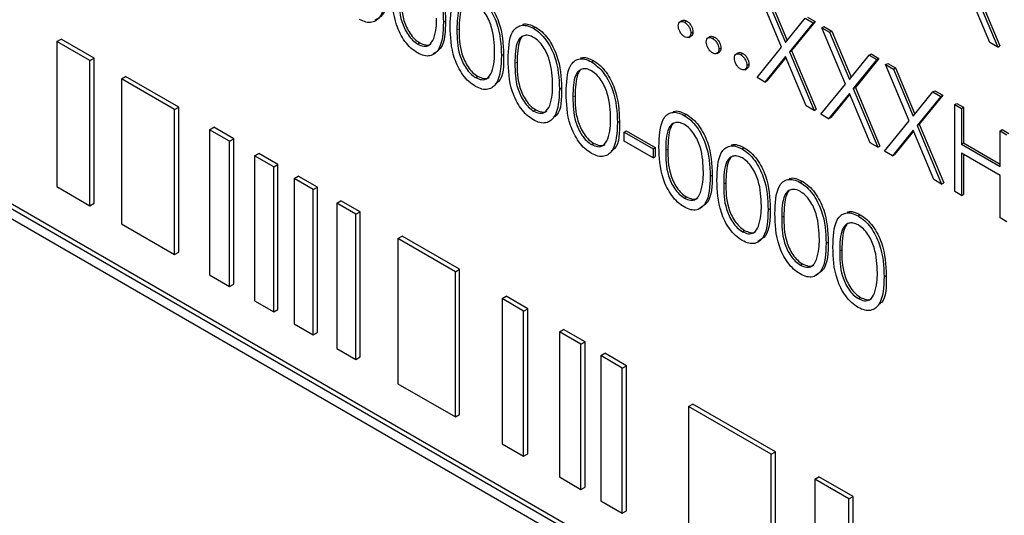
# Paper-space layout 'Blatt2' of a CAD drawing. Header units: millimetres. Extents: x 5 to 418, y 2 to 292.
# Tile 36 of 103: x 118.08 to 120.85, y 187.59 to 188.99. Entities that reach past the tile are written whole.
import ezdxf

# ---------------------------------------------------------------- set-up
doc = ezdxf.new("R2010")
doc.units = ezdxf.units.MM

psp = doc.layouts.new('Blatt2')

# ---------------------------------------------------------------- linework, layer by layer
at = {"color": 7, "linetype": 'Continuous', "lineweight": 25}
for p, q in [((120.7587, 189.0748), (120.828, 188.9099)), ((120.7646, 189.0782), (120.8338, 188.9133)), ((120.22, 188.9095), (120.1535, 189.0679)), ((120.1755, 189.0552), (120.231, 188.923)), ((120.1813, 189.0586), (120.2358, 188.9289)), ((120.806, 188.9226), (120.7477, 189.0613)), ((120.231, 188.923), (120.2865, 188.9911)), ((120.2865, 188.9911), (120.3085, 188.9784)), ((120.2924, 188.9945), (120.3144, 188.9818)), ((119.2682, 188.9801), (119.2741, 188.9835)), ((119.5214, 188.9628), (119.5273, 188.9662)), ((119.9409, 188.9851), (119.9336, 188.9808)), ((119.9468, 188.98), (119.9527, 188.9834)), ((120.3085, 188.9784), (120.242, 188.8968)), ((120.3144, 188.9818), (120.2479, 188.9002)), ((120.3085, 188.9784), (120.3144, 188.9818)), ((120.333, 188.9643), (120.3389, 188.9677)), ((120.333, 188.9643), (120.3549, 188.9516)), ((120.3995, 188.8058), (120.333, 188.9643)), ((120.3389, 188.9677), (120.3608, 188.955)), ((122.99, 185.6048), (117.1995, 188.9476)), ((123.0018, 185.6116), (117.2113, 188.9544)), ((119.9585, 188.9374), (119.9658, 188.9417)), ((119.9645, 188.9493), (119.9704, 188.9527)), ((120.0198, 188.9395), (120.0124, 188.9353)), ((120.0257, 188.9344), (120.0316, 188.9378)), ((120.3549, 188.9516), (120.3608, 188.955)), ((120.3549, 188.9516), (120.4105, 188.8193)), ((120.3608, 188.955), (120.4153, 188.8253)), ((117.1995, 188.9204), (122.99, 185.5776)), ((118.1804, 188.9257), (118.1921, 188.9325)), ((118.2734, 188.872), (118.1804, 188.9257)), ((118.1804, 188.9257), (118.1804, 188.5175)), ((118.2852, 188.8788), (118.1921, 188.9325)), ((119.1957, 188.9184), (119.2016, 188.9218)), ((120.0433, 188.9038), (120.0492, 188.9072)), ((120.1508, 188.8245), (120.22, 188.9095)), ((120.828, 188.9099), (120.806, 188.9226)), ((120.828, 188.9099), (120.8338, 188.9133)), ((118.2734, 188.872), (118.2852, 188.8788)), ((118.2852, 188.4706), (118.2852, 188.8788)), ((119.4314, 188.8859), (119.4373, 188.8893)), ((120.0373, 188.8919), (120.0447, 188.8962)), ((120.0987, 188.894), (120.0913, 188.8897)), ((120.1045, 188.8889), (120.1104, 188.8923)), ((120.231, 188.8833), (120.1727, 188.8118)), ((120.2321, 188.8808), (120.1786, 188.8152)), ((120.2893, 188.7446), (120.231, 188.8833)), ((120.242, 188.8968), (120.2479, 188.9002)), ((120.242, 188.8968), (120.3112, 188.7319)), ((120.2479, 188.9002), (120.3171, 188.7353)), ((120.4105, 188.8193), (120.466, 188.8875)), ((120.4939, 188.8782), (120.4274, 188.7966)), ((120.466, 188.8875), (120.4719, 188.8909)), ((120.466, 188.8875), (120.488, 188.8748)), ((120.4719, 188.8909), (120.4939, 188.8782)), ((120.488, 188.8748), (120.4939, 188.8782)), ((118.2734, 188.4638), (118.2734, 188.872)), ((119.6846, 188.8686), (119.6904, 188.872)), ((120.1162, 188.8464), (120.1236, 188.8506)), ((120.1222, 188.8583), (120.1281, 188.8617)), ((120.488, 188.8748), (120.4215, 188.7932)), ((120.5125, 188.8607), (120.5184, 188.8641)), ((120.5125, 188.8607), (120.5344, 188.848)), ((120.579, 188.7022), (120.5125, 188.8607)), ((120.5184, 188.8641), (120.5403, 188.8514)), ((120.5344, 188.848), (120.5403, 188.8514)), ((120.5403, 188.8514), (120.5948, 188.7216)), ((118.3622, 188.8208), (118.374, 188.8276)), ((118.5233, 188.7413), (118.374, 188.8276)), ((119.3588, 188.8242), (119.3647, 188.8276)), ((120.1727, 188.8118), (120.1508, 188.8245)), ((120.5344, 188.848), (120.59, 188.7157)), ((118.5116, 188.7345), (118.3622, 188.8208)), ((118.3622, 188.8208), (118.3622, 188.4125)), ((119.5946, 188.7917), (119.6005, 188.7951)), ((120.1727, 188.8118), (120.1786, 188.8152)), ((120.3303, 188.7209), (120.3995, 188.8058)), ((120.4215, 188.7932), (120.4274, 188.7966)), ((120.4274, 188.7966), (120.4966, 188.6317)), ((120.4105, 188.7797), (120.3522, 188.7082)), ((120.4115, 188.7772), (120.3581, 188.7116)), ((120.4687, 188.6409), (120.4105, 188.7797)), ((120.4215, 188.7932), (120.4907, 188.6283)), ((120.59, 188.7157), (120.6455, 188.7839)), ((120.6675, 188.7712), (120.601, 188.6895)), ((120.6734, 188.7746), (120.6069, 188.6929)), ((120.6455, 188.7839), (120.6514, 188.7873)), ((120.6455, 188.7839), (120.6675, 188.7712)), ((120.6514, 188.7873), (120.6734, 188.7746)), ((120.6675, 188.7712), (120.6734, 188.7746)), ((118.5116, 188.7345), (118.5233, 188.7413)), ((118.5233, 188.3331), (118.5233, 188.7413)), ((120.3112, 188.7319), (120.2893, 188.7446)), ((120.7069, 188.7484), (120.7128, 188.7518)), ((120.7069, 188.7484), (120.726, 188.7374)), ((120.7069, 188.5035), (120.7069, 188.7484)), ((120.7128, 188.7518), (120.7319, 188.7408)), ((120.726, 188.7374), (120.7319, 188.7408)), ((120.7319, 188.7408), (120.7319, 188.6403)), ((118.5116, 188.3263), (118.5116, 188.7345)), ((119.522, 188.73), (119.5279, 188.7334)), ((119.9456, 188.7179), (119.9515, 188.7213)), ((120.3112, 188.7319), (120.3171, 188.7353)), ((120.3522, 188.7082), (120.3303, 188.7209)), ((120.3522, 188.7082), (120.3581, 188.7116)), ((120.726, 188.7374), (120.726, 188.6369)), ((118.6102, 188.6776), (118.622, 188.6844)), ((118.6784, 188.6518), (118.622, 188.6844)), ((119.7578, 188.6975), (119.7637, 188.7009)), ((120.5098, 188.6173), (120.579, 188.7022)), ((120.601, 188.6895), (120.6069, 188.6929)), ((120.601, 188.6895), (120.6702, 188.5246)), ((120.6069, 188.6929), (120.6761, 188.528)), ((118.6666, 188.645), (118.6102, 188.6776)), ((118.6102, 188.6776), (118.6102, 188.2693)), ((119.7768, 188.6709), (119.7827, 188.6743)), ((119.7768, 188.6709), (119.8584, 188.6238)), ((119.7768, 188.6457), (119.7768, 188.6709)), ((119.7827, 188.6743), (119.8643, 188.6272)), ((120.59, 188.6761), (120.5317, 188.6046)), ((120.591, 188.6735), (120.5376, 188.608)), ((120.6482, 188.5373), (120.59, 188.6761)), ((120.8348, 188.6746), (120.8406, 188.678)), ((120.8348, 188.6746), (120.8538, 188.6636)), ((120.8348, 188.5741), (120.8348, 188.6746)), ((120.8406, 188.678), (120.8597, 188.667)), ((118.6666, 188.645), (118.6784, 188.6518)), ((118.6666, 188.2368), (118.6666, 188.645)), ((118.6784, 188.2436), (118.6784, 188.6518)), ((119.6852, 188.6358), (119.6911, 188.6392)), ((119.8584, 188.5986), (119.7768, 188.6457)), ((120.4907, 188.6283), (120.4687, 188.6409)), ((120.4907, 188.6283), (120.4966, 188.6317)), ((120.726, 188.6369), (120.7319, 188.6403)), ((120.726, 188.6369), (120.8348, 188.5741)), ((120.7319, 188.6403), (120.8348, 188.5809)), ((118.737, 188.6044), (118.7488, 188.6112)), ((118.7909, 188.5732), (118.737, 188.6044)), ((118.737, 188.6044), (118.737, 188.1961)), ((118.8027, 188.58), (118.7488, 188.6112)), ((119.8584, 188.6238), (119.8643, 188.6272)), ((119.8584, 188.6238), (119.8584, 188.5986)), ((119.8584, 188.5986), (119.8643, 188.602)), ((119.8643, 188.6272), (119.8643, 188.602)), ((120.1088, 188.6237), (120.1147, 188.6271)), ((120.5317, 188.6046), (120.5098, 188.6173)), ((120.5317, 188.6046), (120.5376, 188.608)), ((120.8348, 188.549), (120.726, 188.6118)), ((120.726, 188.6118), (120.726, 188.4925)), ((120.7319, 188.6084), (120.7319, 188.4959)), ((118.7909, 188.5732), (118.8027, 188.58)), ((118.7909, 188.165), (118.7909, 188.5732)), ((118.8027, 188.1718), (118.8027, 188.58)), ((118.848, 188.5403), (118.8598, 188.5471)), ((118.9138, 188.5159), (118.8598, 188.5471)), ((120.0189, 188.5467), (120.0248, 188.5501)), ((120.8348, 188.4297), (120.8348, 188.549)), ((118.1804, 188.5175), (118.2734, 188.4638)), ((118.902, 188.5091), (118.848, 188.5403)), ((118.848, 188.5403), (118.848, 188.132)), ((120.272, 188.5295), (120.2779, 188.5329)), ((120.6702, 188.5246), (120.6482, 188.5373)), ((120.6702, 188.5246), (120.6761, 188.528)), ((118.902, 188.5091), (118.9138, 188.5159)), ((118.902, 188.1009), (118.902, 188.5091)), ((118.9138, 188.1077), (118.9138, 188.5159)), ((120.726, 188.4925), (120.7069, 188.5035)), ((120.726, 188.4925), (120.7319, 188.4959)), ((118.2734, 188.4638), (118.2852, 188.4706)), ((118.9679, 188.4711), (118.9796, 188.4779)), ((119.0218, 188.44), (118.9679, 188.4711)), ((118.9679, 188.4711), (118.9679, 188.0628)), ((119.0336, 188.4468), (118.9796, 188.4779)), ((119.9463, 188.4851), (119.9522, 188.4885)), ((119.0218, 188.44), (119.0336, 188.4468)), ((119.0218, 188.0317), (119.0218, 188.44)), ((119.0336, 188.0385), (119.0336, 188.4468)), ((120.182, 188.4525), (120.1879, 188.4559)), ((120.4352, 188.4353), (120.4411, 188.4387)), ((118.3622, 188.4125), (118.5116, 188.3263)), ((120.8538, 188.4187), (120.8348, 188.4297)), ((120.1095, 188.3909), (120.1154, 188.3943)), ((119.1403, 188.3716), (119.1521, 188.3784)), ((119.3018, 188.2783), (119.1403, 188.3716)), ((119.1403, 188.3716), (119.1403, 187.9633)), ((119.3136, 188.2851), (119.1521, 188.3784)), ((120.3452, 188.3583), (120.3511, 188.3617)), ((118.5116, 188.3263), (118.5233, 188.3331)), ((120.2726, 188.2967), (120.2785, 188.3001)), ((118.6102, 188.2693), (118.6666, 188.2368)), ((119.3018, 188.2783), (119.3136, 188.2851)), ((119.3018, 187.87), (119.3018, 188.2783)), ((119.3136, 187.8768), (119.3136, 188.2851)), ((118.6666, 188.2368), (118.6784, 188.2436)), ((120.5084, 188.2641), (120.5143, 188.2675)), ((118.737, 188.1961), (118.7909, 188.165)), ((119.4331, 188.2025), (119.4449, 188.2093)), ((119.4331, 188.2025), (119.4331, 187.7942)), ((119.4937, 188.1675), (119.4331, 188.2025)), ((119.5055, 188.1743), (119.4449, 188.2093)), ((120.4358, 188.2025), (120.4417, 188.2059)), ((118.7909, 188.165), (118.8027, 188.1718)), ((119.4937, 188.1675), (119.5055, 188.1743)), ((119.4937, 187.7593), (119.4937, 188.1675)), ((119.5055, 187.7661), (119.5055, 188.1743)), ((118.848, 188.132), (118.902, 188.1009)), ((118.902, 188.1009), (118.9138, 188.1077)), ((119.5947, 188.1092), (119.6065, 188.116)), ((119.6553, 188.0742), (119.5947, 188.1092)), ((119.5947, 188.1092), (119.5947, 187.701)), ((119.6671, 188.081), (119.6065, 188.116)), ((119.6553, 188.0742), (119.6671, 188.081)), ((119.6553, 187.666), (119.6553, 188.0742)), ((119.6671, 187.6728), (119.6671, 188.081)), ((118.9679, 188.0628), (119.0218, 188.0317)), ((119.7109, 188.0422), (119.7227, 188.049)), ((119.7833, 188.014), (119.7227, 188.049)), ((119.0218, 188.0317), (119.0336, 188.0385)), ((119.7715, 188.0072), (119.7109, 188.0422)), ((119.7109, 188.0422), (119.7109, 187.6339)), ((119.7715, 188.0072), (119.7833, 188.014)), ((119.7715, 187.5989), (119.7715, 188.0072)), ((119.7833, 187.6057), (119.7833, 188.014)), ((119.1403, 187.9633), (119.3018, 187.87)), ((119.9583, 187.8993), (119.9701, 187.9061)), ((120.1906, 187.7652), (119.9583, 187.8993)), ((119.9583, 187.8993), (119.9583, 187.4911)), ((120.2024, 187.772), (119.9701, 187.9061)), ((119.3018, 187.87), (119.3136, 187.8768)), ((119.4331, 187.7942), (119.4937, 187.7593)), ((120.1906, 187.7652), (120.2024, 187.772)), ((120.2024, 187.3638), (120.2024, 187.772)), ((119.4937, 187.7593), (119.5055, 187.7661)), ((120.1906, 187.3569), (120.1906, 187.7652)), ((119.5947, 187.701), (119.6553, 187.666)), ((120.313, 187.6946), (120.3248, 187.7014)), ((120.409, 187.6392), (120.313, 187.6946)), ((120.313, 187.6946), (120.313, 187.2863)), ((120.4208, 187.646), (120.3248, 187.7014)), ((119.6553, 187.666), (119.6671, 187.6728)), ((119.7109, 187.6339), (119.7715, 187.5989)), ((120.409, 187.6392), (120.4208, 187.646)), ((120.409, 187.2309), (120.409, 187.6392)), ((120.4208, 187.2377), (120.4208, 187.646)), ((119.7715, 187.5989), (119.7833, 187.6057))]:
    psp.add_line(p, q, dxfattribs=at)
at = {"color": 7, "linetype": 'Continuous', "lineweight": 18}
for p, q in [((119.3063, 188.9582), (119.3122, 188.9616)), ((119.4695, 188.864), (119.4754, 188.8674)), ((119.6327, 188.7698), (119.6386, 188.7732)), ((119.8938, 188.6191), (119.8996, 188.6225)), ((120.0569, 188.5249), (120.0628, 188.5283)), ((120.2201, 188.4306), (120.226, 188.4341)), ((120.3833, 188.3364), (120.3892, 188.3398))]:
    psp.add_line(p, q, dxfattribs=at)
at = {"color": 7, "linetype": 'Continuous', "lineweight": 25}
for points, knots in [([(119.2009, 189.1546), (119.2072, 189.1504), (119.2196, 189.142), (119.2424, 189.1161), (119.2711, 189.0587), (119.2729, 189.0136), (119.2741, 188.9835)], [0, 0, 0, 0, 0.1256, 0.251197, 0.500581, 1, 1, 1, 1]), ([(119.195, 189.1512), (119.2013, 189.147), (119.2138, 189.1386), (119.2365, 189.1127), (119.2652, 189.0553), (119.267, 189.0102), (119.2682, 188.9801)], [0, 0, 0, 0, 0.1256, 0.251197, 0.500581, 1, 1, 1, 1]), ([(119.1051, 189.0743), (119.1039, 189.0455), (119.1021, 189.0025), (119.0733, 188.9785), (119.0506, 188.9788), (119.0381, 188.9848), (119.0318, 188.9879)], [0, 0, 0, 0, 0.499407, 0.748743, 0.874372, 1, 1, 1, 1]), ([(119.111, 189.0777), (119.1103, 189.0478), (119.1094, 189.0043), (119.0833, 188.9894), (119.0751, 188.9848)], [0, 0, 0, 0, 0.68684, 1, 1, 1, 1]), ([(119.195, 188.8937), (119.1888, 188.8978), (119.1764, 188.9061), (119.1539, 188.932), (119.1261, 188.9892), (119.1249, 189.0336), (119.1241, 189.0633)], [0, 0, 0, 0, 0.125551, 0.25109, 0.50025, 1, 1, 1, 1]), ([(119.1431, 189.0524), (119.1433, 189.0294), (119.1435, 188.995), (119.1639, 188.9498), (119.1811, 188.9286), (119.1908, 188.9218), (119.1957, 188.9184)], [0, 0, 0, 0, 0.500291, 0.749086, 0.874606, 1, 1, 1, 1]), ([(119.149, 189.0558), (119.1492, 189.0328), (119.1494, 188.9984), (119.1698, 188.9532), (119.187, 188.932), (119.1967, 188.9252), (119.2016, 188.9218)], [0, 0, 0, 0, 0.500291, 0.749086, 0.874606, 1, 1, 1, 1]), ([(119.2873, 188.9691), (119.2881, 188.9978), (119.2891, 189.0339), (119.3089, 189.0592), (119.3227, 189.0659), (119.3396, 189.066), (119.352, 189.06), (119.3582, 189.057)], [0, 0, 0, 0, 0.498702, 0.624177, 0.749467, 0.874745, 1, 1, 1, 1]), ([(119.3582, 189.057), (119.3644, 189.0528), (119.3769, 189.0444), (119.3997, 189.0185), (119.4284, 188.9611), (119.4302, 188.916), (119.4314, 188.8859)], [0, 0, 0, 0, 0.1256, 0.251197, 0.500581, 1, 1, 1, 1]), ([(119.3641, 189.0604), (119.3703, 189.0562), (119.3828, 189.0478), (119.4056, 189.0219), (119.4343, 188.9645), (119.4361, 188.9194), (119.4373, 188.8893)], [0, 0, 0, 0, 0.1256, 0.251197, 0.500581, 1, 1, 1, 1]), ([(119.3588, 189.0315), (119.354, 189.0337), (119.3442, 189.0382), (119.3313, 189.0371), (119.3211, 189.031), (119.307, 189.0092), (119.3066, 188.9809), (119.3063, 188.9582)], [0, 0, 0, 0, 0.125139, 0.250418, 0.375519, 0.500847, 1, 1, 1, 1]), ([(119.3277, 189.0337), (119.3276, 189.0337), (119.3242, 189.0316), (119.3138, 189.0112), (119.3129, 188.9836), (119.3122, 188.9616)], [0, 0, 0, 0, 0.004517, 0.204302, 1, 1, 1, 1]), ([(119.4124, 188.8969), (119.4116, 188.9201), (119.4104, 188.9549), (119.3906, 189), (119.3734, 189.0213), (119.3637, 189.0281), (119.3588, 189.0315)], [0, 0, 0, 0, 0.500072, 0.749021, 0.874598, 1, 1, 1, 1]), ([(119.2412, 188.9342), (119.2439, 188.9439), (119.2487, 188.9613), (119.249, 188.982), (119.2492, 188.9911)], [0, 0, 0, 0, 0.5595988, 1, 1, 1, 1]), ([(119.2682, 188.9801), (119.2671, 188.9513), (119.2653, 188.9083), (119.2364, 188.8843), (119.2137, 188.8846), (119.2013, 188.8906), (119.195, 188.8937)], [0, 0, 0, 0, 0.499407, 0.748743, 0.874372, 1, 1, 1, 1]), ([(119.2741, 188.9835), (119.2735, 188.9536), (119.2726, 188.9101), (119.2465, 188.8952), (119.2383, 188.8906)], [0, 0, 0, 0, 0.68684, 1, 1, 1, 1]), ([(119.3582, 188.7995), (119.352, 188.8036), (119.3396, 188.8119), (119.3171, 188.8378), (119.2892, 188.895), (119.2881, 188.9394), (119.2873, 188.9691)], [0, 0, 0, 0, 0.125551, 0.25109, 0.50025, 1, 1, 1, 1]), ([(119.3122, 188.9616), (119.3124, 188.9386), (119.3126, 188.9042), (119.333, 188.859), (119.3502, 188.8378), (119.3599, 188.831), (119.3647, 188.8276)], [0, 0, 0, 0, 0.500291, 0.749086, 0.874606, 1, 1, 1, 1]), ([(119.4505, 188.8749), (119.4513, 188.9036), (119.4523, 188.9397), (119.4721, 188.965), (119.4858, 188.9717), (119.5028, 188.9718), (119.5152, 188.9658), (119.5214, 188.9628)], [0, 0, 0, 0, 0.498702, 0.624177, 0.749467, 0.874745, 1, 1, 1, 1]), ([(119.4906, 188.9732), (119.4911, 188.9735), (119.4962, 188.9761), (119.5089, 188.9748), (119.5211, 188.9691), (119.5273, 188.9662)], [0, 0, 0, 0, 0.057969, 0.529028, 1, 1, 1, 1]), ([(119.5214, 188.9628), (119.5276, 188.9586), (119.5401, 188.9502), (119.5629, 188.9243), (119.5915, 188.8669), (119.5934, 188.8218), (119.5946, 188.7917)], [0, 0, 0, 0, 0.1256, 0.251197, 0.500581, 1, 1, 1, 1]), ([(119.5273, 188.9662), (119.5335, 188.962), (119.546, 188.9536), (119.5688, 188.9277), (119.5974, 188.8703), (119.5993, 188.8252), (119.6005, 188.7951)], [0, 0, 0, 0, 0.1256, 0.251197, 0.500581, 1, 1, 1, 1]), ([(119.9291, 188.9697), (119.9294, 188.9726), (119.93, 188.9782), (119.9348, 188.9821), (119.9406, 188.9829), (119.9447, 188.9809), (119.9468, 188.98)], [0, 0, 0, 0, 0.279576, 0.559284, 0.779552, 1, 1, 1, 1]), ([(119.9468, 188.9391), (119.9442, 188.941), (119.939, 188.9447), (119.9332, 188.9536), (119.9297, 188.9623), (119.9293, 188.9673), (119.9291, 188.9697)], [0, 0, 0, 0, 0.2795812, 0.5591432, 0.7795754, 1, 1, 1, 1]), ([(119.9404, 188.9843), (119.9407, 188.9846), (119.9422, 188.9862), (119.9466, 188.9861), (119.9507, 188.9843), (119.9527, 188.9834)], [0, 0, 0, 0, 0.1165381, 0.5580897, 1, 1, 1, 1]), ([(119.9468, 188.98), (119.9494, 188.9781), (119.9546, 188.9744), (119.9604, 188.9655), (119.964, 188.9567), (119.9643, 188.9518), (119.9645, 188.9493)], [0, 0, 0, 0, 0.2796016, 0.559212, 0.7794752, 1, 1, 1, 1]), ([(119.9527, 188.9834), (119.9553, 188.9815), (119.9605, 188.9778), (119.9662, 188.9689), (119.9699, 188.9601), (119.9702, 188.9552), (119.9704, 188.9527)], [0, 0, 0, 0, 0.2796016, 0.559212, 0.7794752, 1, 1, 1, 1]), ([(119.1957, 188.9184), (119.2015, 188.9159), (119.213, 188.9109), (119.231, 188.9145), (119.2373, 188.9267), (119.2412, 188.9342)], [0, 0, 0, 0, 0.280257, 0.560781, 1, 1, 1, 1]), ([(119.3063, 188.9582), (119.3065, 188.9352), (119.3067, 188.9008), (119.3271, 188.8556), (119.3443, 188.8344), (119.354, 188.8276), (119.3588, 188.8242)], [0, 0, 0, 0, 0.500291, 0.749086, 0.874606, 1, 1, 1, 1]), ([(119.522, 188.9373), (119.5172, 188.9395), (119.5074, 188.944), (119.4945, 188.9429), (119.4842, 188.9368), (119.4702, 188.915), (119.4698, 188.8867), (119.4695, 188.864)], [0, 0, 0, 0, 0.125139, 0.250418, 0.375519, 0.500847, 1, 1, 1, 1]), ([(119.4909, 188.9395), (119.4908, 188.9395), (119.4873, 188.9374), (119.477, 188.917), (119.4761, 188.8894), (119.4754, 188.8674)], [0, 0, 0, 0, 0.004517, 0.204302, 1, 1, 1, 1]), ([(119.5756, 188.8027), (119.5748, 188.8259), (119.5736, 188.8607), (119.5537, 188.9058), (119.5366, 188.9271), (119.5269, 188.9339), (119.522, 188.9373)], [0, 0, 0, 0, 0.500072, 0.749021, 0.874598, 1, 1, 1, 1]), ([(119.9645, 188.9493), (119.9642, 188.9465), (119.9635, 188.9408), (119.9587, 188.937), (119.9529, 188.9362), (119.9488, 188.9382), (119.9468, 188.9391)], [0, 0, 0, 0, 0.2794691, 0.5593578, 0.7796739, 1, 1, 1, 1]), ([(119.9704, 188.9527), (119.9701, 188.9498), (119.9696, 188.9446), (119.9664, 188.9425), (119.9649, 188.9416)], [0, 0, 0, 0, 0.554441, 1, 1, 1, 1]), ([(120.008, 188.9242), (120.0083, 188.927), (120.0089, 188.9327), (120.0137, 188.9366), (120.0195, 188.9374), (120.0236, 188.9354), (120.0257, 188.9344)], [0, 0, 0, 0, 0.279576, 0.559284, 0.779552, 1, 1, 1, 1]), ([(120.0193, 188.9388), (120.0196, 188.9391), (120.0211, 188.9406), (120.0255, 188.9406), (120.0295, 188.9388), (120.0316, 188.9378)], [0, 0, 0, 0, 0.1165381, 0.5580897, 1, 1, 1, 1]), ([(120.0257, 188.9344), (120.0283, 188.9326), (120.0335, 188.9289), (120.0392, 188.92), (120.0428, 188.9112), (120.0432, 188.9063), (120.0433, 188.9038)], [0, 0, 0, 0, 0.2796016, 0.559212, 0.7794752, 1, 1, 1, 1]), ([(120.0316, 188.9378), (120.0342, 188.936), (120.0394, 188.9323), (120.0451, 188.9234), (120.0487, 188.9146), (120.0491, 188.9097), (120.0492, 188.9072)], [0, 0, 0, 0, 0.2796016, 0.559212, 0.7794752, 1, 1, 1, 1]), ([(119.2016, 188.9218), (119.2072, 188.9195), (119.2185, 188.9149), (119.2301, 188.9149), (119.2332, 188.9191), (119.2333, 188.9192)], [0, 0, 0, 0, 0.492383, 0.985234, 1, 1, 1, 1]), ([(120.0257, 188.8936), (120.0231, 188.8955), (120.0179, 188.8992), (120.0121, 188.9081), (120.0086, 188.9168), (120.0082, 188.9217), (120.008, 188.9242)], [0, 0, 0, 0, 0.2795812, 0.5591432, 0.7795754, 1, 1, 1, 1]), ([(120.0492, 188.9072), (120.049, 188.9043), (120.0485, 188.899), (120.0452, 188.897), (120.0438, 188.896)], [0, 0, 0, 0, 0.554441, 1, 1, 1, 1]), ([(119.4314, 188.8859), (119.4302, 188.8571), (119.4285, 188.8141), (119.3996, 188.7901), (119.3769, 188.7904), (119.3644, 188.7964), (119.3582, 188.7995)], [0, 0, 0, 0, 0.499407, 0.748743, 0.874372, 1, 1, 1, 1]), ([(119.4043, 188.84), (119.4071, 188.8497), (119.4119, 188.8671), (119.4122, 188.8878), (119.4124, 188.8969)], [0, 0, 0, 0, 0.559599, 1, 1, 1, 1]), ([(119.4373, 188.8893), (119.4376, 188.8584), (119.4379, 188.8216), (119.4175, 188.8082), (119.4142, 188.806)], [0, 0, 0, 0, 0.8382498, 1, 1, 1, 1]), ([(119.6136, 188.7807), (119.6145, 188.8094), (119.6155, 188.8455), (119.6353, 188.8708), (119.649, 188.8775), (119.666, 188.8776), (119.6784, 188.8716), (119.6846, 188.8686)], [0, 0, 0, 0, 0.498702, 0.624177, 0.749467, 0.874745, 1, 1, 1, 1]), ([(119.6538, 188.879), (119.6543, 188.8793), (119.6594, 188.8819), (119.672, 188.8806), (119.6843, 188.8749), (119.6904, 188.872)], [0, 0, 0, 0, 0.057969, 0.529028, 1, 1, 1, 1]), ([(120.0433, 188.9038), (120.043, 188.901), (120.0424, 188.8953), (120.0376, 188.8915), (120.0318, 188.8907), (120.0277, 188.8926), (120.0257, 188.8936)], [0, 0, 0, 0, 0.279469, 0.559358, 0.779674, 1, 1, 1, 1]), ([(120.0869, 188.8787), (120.0872, 188.8815), (120.0878, 188.8872), (120.0926, 188.8911), (120.0984, 188.8918), (120.1025, 188.8899), (120.1045, 188.8889)], [0, 0, 0, 0, 0.279576, 0.559284, 0.779552, 1, 1, 1, 1]), ([(120.1045, 188.8481), (120.1019, 188.8499), (120.0967, 188.8537), (120.091, 188.8625), (120.0874, 188.8713), (120.087, 188.8762), (120.0869, 188.8787)], [0, 0, 0, 0, 0.2795812, 0.5591432, 0.7795754, 1, 1, 1, 1]), ([(120.0981, 188.8933), (120.0985, 188.8936), (120.1, 188.8951), (120.1044, 188.8951), (120.1084, 188.8932), (120.1104, 188.8923)], [0, 0, 0, 0, 0.116538, 0.55809, 1, 1, 1, 1]), ([(120.1045, 188.8889), (120.1071, 188.887), (120.1124, 188.8833), (120.1181, 188.8744), (120.1217, 188.8657), (120.122, 188.8607), (120.1222, 188.8583)], [0, 0, 0, 0, 0.2796016, 0.559212, 0.7794752, 1, 1, 1, 1]), ([(120.1104, 188.8923), (120.113, 188.8904), (120.1183, 188.8867), (120.124, 188.8778), (120.1276, 188.8691), (120.1279, 188.8641), (120.1281, 188.8617)], [0, 0, 0, 0, 0.2796016, 0.559212, 0.7794752, 1, 1, 1, 1]), ([(119.5214, 188.7053), (119.5152, 188.7094), (119.5028, 188.7177), (119.4803, 188.7436), (119.4524, 188.8008), (119.4512, 188.8452), (119.4505, 188.8749)], [0, 0, 0, 0, 0.125551, 0.25109, 0.50025, 1, 1, 1, 1]), ([(119.4695, 188.864), (119.4696, 188.841), (119.4699, 188.8066), (119.4903, 188.7614), (119.5075, 188.7402), (119.5172, 188.7334), (119.522, 188.73)], [0, 0, 0, 0, 0.500291, 0.749086, 0.874606, 1, 1, 1, 1]), ([(119.4754, 188.8674), (119.4755, 188.8444), (119.4758, 188.81), (119.4961, 188.7648), (119.5133, 188.7436), (119.5231, 188.7368), (119.5279, 188.7334)], [0, 0, 0, 0, 0.500291, 0.749086, 0.874606, 1, 1, 1, 1]), ([(119.6846, 188.8686), (119.6908, 188.8644), (119.7033, 188.856), (119.726, 188.8301), (119.7547, 188.7727), (119.7566, 188.7276), (119.7578, 188.6975)], [0, 0, 0, 0, 0.1256, 0.251197, 0.500581, 1, 1, 1, 1]), ([(119.6904, 188.872), (119.6967, 188.8678), (119.7092, 188.8594), (119.7319, 188.8335), (119.7606, 188.7761), (119.7624, 188.731), (119.7637, 188.7009)], [0, 0, 0, 0, 0.1256, 0.251197, 0.500581, 1, 1, 1, 1]), ([(120.1222, 188.8583), (120.1219, 188.8554), (120.1213, 188.8498), (120.1165, 188.8459), (120.1107, 188.8452), (120.1066, 188.8471), (120.1045, 188.8481)], [0, 0, 0, 0, 0.279469, 0.559358, 0.779674, 1, 1, 1, 1]), ([(120.1281, 188.8617), (120.1278, 188.8588), (120.1274, 188.8535), (120.1241, 188.8514), (120.1226, 188.8505)], [0, 0, 0, 0, 0.5544413, 1, 1, 1, 1]), ([(119.3588, 188.8242), (119.3646, 188.8217), (119.3762, 188.8167), (119.3941, 188.8203), (119.4005, 188.8325), (119.4043, 188.84)], [0, 0, 0, 0, 0.280257, 0.560781, 1, 1, 1, 1]), ([(119.3647, 188.8276), (119.3704, 188.8253), (119.3817, 188.8207), (119.3933, 188.8207), (119.3964, 188.8249), (119.3965, 188.825)], [0, 0, 0, 0, 0.492383, 0.985234, 1, 1, 1, 1]), ([(119.6852, 188.8431), (119.6803, 188.8453), (119.6706, 188.8498), (119.6577, 188.8487), (119.6474, 188.8426), (119.6334, 188.8208), (119.633, 188.7925), (119.6327, 188.7698)], [0, 0, 0, 0, 0.125139, 0.250418, 0.375519, 0.500847, 1, 1, 1, 1]), ([(119.6541, 188.8453), (119.654, 188.8453), (119.6505, 188.8432), (119.6402, 188.8228), (119.6393, 188.7952), (119.6386, 188.7732)], [0, 0, 0, 0, 0.004517, 0.204302, 1, 1, 1, 1]), ([(119.7387, 188.7085), (119.738, 188.7317), (119.7368, 188.7665), (119.7169, 188.8116), (119.6998, 188.8329), (119.69, 188.8397), (119.6852, 188.8431)], [0, 0, 0, 0, 0.500072, 0.749021, 0.874598, 1, 1, 1, 1]), ([(119.5675, 188.7458), (119.5702, 188.7555), (119.5751, 188.7729), (119.5754, 188.7936), (119.5756, 188.8027)], [0, 0, 0, 0, 0.5595988, 1, 1, 1, 1]), ([(119.6005, 188.7951), (119.6007, 188.7642), (119.6011, 188.7274), (119.5807, 188.714), (119.5774, 188.7118)], [0, 0, 0, 0, 0.83825, 1, 1, 1, 1]), ([(119.5946, 188.7917), (119.5934, 188.7629), (119.5916, 188.7199), (119.5628, 188.6959), (119.5401, 188.6962), (119.5276, 188.7022), (119.5214, 188.7053)], [0, 0, 0, 0, 0.499407, 0.748743, 0.874372, 1, 1, 1, 1]), ([(119.6846, 188.6111), (119.6784, 188.6152), (119.666, 188.6235), (119.6435, 188.6494), (119.6156, 188.7066), (119.6144, 188.751), (119.6136, 188.7807)], [0, 0, 0, 0, 0.125551, 0.25109, 0.50025, 1, 1, 1, 1]), ([(119.6327, 188.7698), (119.6328, 188.7468), (119.6331, 188.7124), (119.6534, 188.6672), (119.6706, 188.646), (119.6803, 188.6392), (119.6852, 188.6358)], [0, 0, 0, 0, 0.500291, 0.749086, 0.874606, 1, 1, 1, 1]), ([(119.6386, 188.7732), (119.6387, 188.7502), (119.639, 188.7158), (119.6593, 188.6706), (119.6765, 188.6494), (119.6862, 188.6426), (119.6911, 188.6392)], [0, 0, 0, 0, 0.500291, 0.749086, 0.874606, 1, 1, 1, 1]), ([(119.522, 188.73), (119.5278, 188.7275), (119.5394, 188.7225), (119.5573, 188.7261), (119.5637, 188.7383), (119.5675, 188.7458)], [0, 0, 0, 0, 0.280257, 0.560781, 1, 1, 1, 1]), ([(119.5279, 188.7334), (119.5336, 188.7311), (119.5449, 188.7265), (119.5565, 188.7265), (119.5595, 188.7307), (119.5596, 188.7308)], [0, 0, 0, 0, 0.492383, 0.985234, 1, 1, 1, 1]), ([(119.8747, 188.6299), (119.8755, 188.6587), (119.8766, 188.6947), (119.8963, 188.7201), (119.9101, 188.7268), (119.927, 188.7269), (119.9394, 188.7209), (119.9456, 188.7179)], [0, 0, 0, 0, 0.498702, 0.624177, 0.749467, 0.874745, 1, 1, 1, 1]), ([(119.9148, 188.7283), (119.9154, 188.7286), (119.9205, 188.7311), (119.9331, 188.7299), (119.9454, 188.7241), (119.9515, 188.7213)], [0, 0, 0, 0, 0.057969, 0.529028, 1, 1, 1, 1]), ([(119.9456, 188.7179), (119.9519, 188.7137), (119.9644, 188.7053), (119.9871, 188.6794), (120.0158, 188.622), (120.0176, 188.5768), (120.0189, 188.5467)], [0, 0, 0, 0, 0.1256001, 0.2511969, 0.5005813, 1, 1, 1, 1]), ([(119.9515, 188.7213), (119.9578, 188.7171), (119.9703, 188.7087), (119.993, 188.6828), (120.0217, 188.6254), (120.0235, 188.5802), (120.0248, 188.5501)], [0, 0, 0, 0, 0.1256001, 0.2511969, 0.5005813, 1, 1, 1, 1]), ([(119.7578, 188.6975), (119.7566, 188.6687), (119.7548, 188.6257), (119.726, 188.6017), (119.7033, 188.602), (119.6908, 188.608), (119.6846, 188.6111)], [0, 0, 0, 0, 0.499407, 0.748743, 0.874372, 1, 1, 1, 1]), ([(119.7307, 188.6516), (119.7334, 188.6613), (119.7382, 188.6787), (119.7386, 188.6994), (119.7387, 188.7085)], [0, 0, 0, 0, 0.5595988, 1, 1, 1, 1]), ([(119.7637, 188.7009), (119.7639, 188.67), (119.7642, 188.6332), (119.7439, 188.6198), (119.7406, 188.6176)], [0, 0, 0, 0, 0.83825, 1, 1, 1, 1]), ([(119.9463, 188.6924), (119.9414, 188.6946), (119.9317, 188.6991), (119.9188, 188.6979), (119.9085, 188.6918), (119.8945, 188.6701), (119.8941, 188.6417), (119.8938, 188.6191)], [0, 0, 0, 0, 0.125139, 0.250418, 0.375519, 0.500847, 1, 1, 1, 1]), ([(119.9152, 188.6946), (119.9151, 188.6945), (119.9116, 188.6925), (119.9013, 188.672), (119.9004, 188.6445), (119.8996, 188.6225)], [0, 0, 0, 0, 0.004517, 0.204302, 1, 1, 1, 1]), ([(119.9998, 188.5578), (119.999, 188.581), (119.9979, 188.6158), (119.978, 188.6609), (119.9608, 188.6822), (119.9511, 188.689), (119.9463, 188.6924)], [0, 0, 0, 0, 0.500072, 0.749021, 0.874598, 1, 1, 1, 1]), ([(119.6852, 188.6358), (119.691, 188.6333), (119.7026, 188.6283), (119.7205, 188.6319), (119.7268, 188.6441), (119.7307, 188.6516)], [0, 0, 0, 0, 0.280257, 0.560781, 1, 1, 1, 1]), ([(119.6911, 188.6392), (119.6967, 188.6369), (119.7081, 188.6323), (119.7197, 188.6323), (119.7227, 188.6365), (119.7228, 188.6366)], [0, 0, 0, 0, 0.492383, 0.985234, 1, 1, 1, 1]), ([(119.9456, 188.4603), (119.9395, 188.4645), (119.9271, 188.4728), (119.9045, 188.4986), (119.8767, 188.5559), (119.8755, 188.6003), (119.8747, 188.6299)], [0, 0, 0, 0, 0.125551, 0.25109, 0.50025, 1, 1, 1, 1]), ([(120.0379, 188.5357), (120.0387, 188.5645), (120.0397, 188.6005), (120.0595, 188.6259), (120.0733, 188.6326), (120.0902, 188.6327), (120.1026, 188.6267), (120.1088, 188.6237)], [0, 0, 0, 0, 0.498702, 0.624177, 0.749467, 0.874745, 1, 1, 1, 1]), ([(120.078, 188.6341), (120.0786, 188.6344), (120.0836, 188.6369), (120.0963, 188.6357), (120.1086, 188.6299), (120.1147, 188.6271)], [0, 0, 0, 0, 0.057969, 0.529028, 1, 1, 1, 1]), ([(119.8938, 188.6191), (119.8939, 188.5961), (119.8941, 188.5616), (119.9145, 188.5164), (119.9317, 188.4953), (119.9414, 188.4885), (119.9463, 188.4851)], [0, 0, 0, 0, 0.500291, 0.749086, 0.874606, 1, 1, 1, 1]), ([(119.8996, 188.6225), (119.8998, 188.5995), (119.9, 188.565), (119.9204, 188.5198), (119.9376, 188.4987), (119.9473, 188.4919), (119.9522, 188.4885)], [0, 0, 0, 0, 0.500291, 0.749086, 0.874606, 1, 1, 1, 1]), ([(120.1095, 188.5982), (120.1046, 188.6004), (120.0949, 188.6049), (120.082, 188.6037), (120.0717, 188.5976), (120.0576, 188.5759), (120.0572, 188.5475), (120.0569, 188.5249)], [0, 0, 0, 0, 0.125139, 0.250418, 0.375519, 0.500847, 1, 1, 1, 1]), ([(120.0783, 188.6004), (120.0783, 188.6003), (120.0748, 188.5983), (120.0644, 188.5778), (120.0635, 188.5503), (120.0628, 188.5283)], [0, 0, 0, 0, 0.004517, 0.204302, 1, 1, 1, 1]), ([(120.1088, 188.6237), (120.1151, 188.6195), (120.1276, 188.6111), (120.1503, 188.5852), (120.179, 188.5278), (120.1808, 188.4826), (120.182, 188.4525)], [0, 0, 0, 0, 0.1256, 0.251197, 0.500581, 1, 1, 1, 1]), ([(120.1147, 188.6271), (120.121, 188.6229), (120.1334, 188.6145), (120.1562, 188.5886), (120.1849, 188.5312), (120.1867, 188.486), (120.1879, 188.4559)], [0, 0, 0, 0, 0.1256, 0.251197, 0.500581, 1, 1, 1, 1]), ([(120.163, 188.4636), (120.1622, 188.4868), (120.161, 188.5216), (120.1412, 188.5667), (120.124, 188.588), (120.1143, 188.5948), (120.1095, 188.5982)], [0, 0, 0, 0, 0.500072, 0.749021, 0.874598, 1, 1, 1, 1]), ([(120.0189, 188.5467), (120.0177, 188.518), (120.0159, 188.475), (119.9871, 188.451), (119.9644, 188.4513), (119.9519, 188.4573), (119.9456, 188.4603)], [0, 0, 0, 0, 0.4994065, 0.7487427, 0.8743724, 1, 1, 1, 1]), ([(120.0248, 188.5501), (120.0241, 188.5203), (120.0232, 188.4768), (119.9971, 188.4619), (119.9889, 188.4572)], [0, 0, 0, 0, 0.6868398, 1, 1, 1, 1]), ([(119.9918, 188.5009), (119.9945, 188.5106), (119.9993, 188.528), (119.9997, 188.5487), (119.9998, 188.5578)], [0, 0, 0, 0, 0.5595988, 1, 1, 1, 1]), ([(120.1088, 188.3661), (120.1026, 188.3703), (120.0902, 188.3786), (120.0677, 188.4044), (120.0399, 188.4617), (120.0387, 188.5061), (120.0379, 188.5357)], [0, 0, 0, 0, 0.125551, 0.25109, 0.50025, 1, 1, 1, 1]), ([(120.0569, 188.5249), (120.0571, 188.5019), (120.0573, 188.4674), (120.0777, 188.4222), (120.0949, 188.4011), (120.1046, 188.3943), (120.1095, 188.3909)], [0, 0, 0, 0, 0.500291, 0.749086, 0.874606, 1, 1, 1, 1]), ([(120.0628, 188.5283), (120.063, 188.5053), (120.0632, 188.4708), (120.0836, 188.4256), (120.1008, 188.4045), (120.1105, 188.3977), (120.1154, 188.3943)], [0, 0, 0, 0, 0.500291, 0.749086, 0.874606, 1, 1, 1, 1]), ([(120.2011, 188.4415), (120.2019, 188.4703), (120.2029, 188.5063), (120.2227, 188.5317), (120.2365, 188.5384), (120.2534, 188.5384), (120.2658, 188.5325), (120.272, 188.5295)], [0, 0, 0, 0, 0.498702, 0.6241765, 0.7494675, 0.8747453, 1, 1, 1, 1]), ([(120.2412, 188.5399), (120.2418, 188.5402), (120.2468, 188.5427), (120.2595, 188.5415), (120.2718, 188.5357), (120.2779, 188.5329)], [0, 0, 0, 0, 0.057969, 0.529028, 1, 1, 1, 1]), ([(120.272, 188.5295), (120.2782, 188.5253), (120.2907, 188.5169), (120.3135, 188.491), (120.3422, 188.4336), (120.344, 188.3884), (120.3452, 188.3583)], [0, 0, 0, 0, 0.1256, 0.251197, 0.500581, 1, 1, 1, 1]), ([(120.2779, 188.5329), (120.2841, 188.5287), (120.2966, 188.5203), (120.3194, 188.4944), (120.3481, 188.437), (120.3499, 188.3918), (120.3511, 188.3617)], [0, 0, 0, 0, 0.1256, 0.251197, 0.500581, 1, 1, 1, 1]), ([(119.9463, 188.4851), (119.9521, 188.4826), (119.9637, 188.4776), (119.9816, 188.4812), (119.9879, 188.4934), (119.9918, 188.5009)], [0, 0, 0, 0, 0.280257, 0.560781, 1, 1, 1, 1]), ([(120.2726, 188.504), (120.2678, 188.5062), (120.258, 188.5107), (120.2451, 188.5095), (120.2348, 188.5034), (120.2208, 188.4817), (120.2204, 188.4533), (120.2201, 188.4306)], [0, 0, 0, 0, 0.125139, 0.250418, 0.375519, 0.500847, 1, 1, 1, 1]), ([(120.2415, 188.5062), (120.2414, 188.5061), (120.238, 188.5041), (120.2276, 188.4836), (120.2267, 188.4561), (120.226, 188.4341)], [0, 0, 0, 0, 0.004517, 0.204302, 1, 1, 1, 1]), ([(120.3262, 188.3694), (120.3254, 188.3926), (120.3242, 188.4274), (120.3044, 188.4725), (120.2872, 188.4938), (120.2775, 188.5006), (120.2726, 188.504)], [0, 0, 0, 0, 0.500072, 0.749021, 0.874598, 1, 1, 1, 1]), ([(119.9522, 188.4885), (119.9578, 188.4862), (119.9691, 188.4816), (119.9808, 188.4816), (119.9838, 188.4857), (119.9839, 188.4859)], [0, 0, 0, 0, 0.492383, 0.985234, 1, 1, 1, 1]), ([(120.155, 188.4067), (120.1577, 188.4164), (120.1625, 188.4338), (120.1628, 188.4545), (120.163, 188.4636)], [0, 0, 0, 0, 0.5595988, 1, 1, 1, 1]), ([(120.182, 188.4525), (120.1809, 188.4238), (120.1791, 188.3808), (120.1502, 188.3568), (120.1275, 188.3571), (120.1151, 188.3631), (120.1088, 188.3661)], [0, 0, 0, 0, 0.499407, 0.748743, 0.874372, 1, 1, 1, 1]), ([(120.1879, 188.4559), (120.1873, 188.4261), (120.1864, 188.3826), (120.1603, 188.3677), (120.1521, 188.363)], [0, 0, 0, 0, 0.68684, 1, 1, 1, 1]), ([(120.272, 188.2719), (120.2658, 188.2761), (120.2534, 188.2844), (120.2309, 188.3102), (120.203, 188.3675), (120.2019, 188.4119), (120.2011, 188.4415)], [0, 0, 0, 0, 0.125551, 0.25109, 0.50025, 1, 1, 1, 1]), ([(120.226, 188.4341), (120.2262, 188.4111), (120.2264, 188.3766), (120.2468, 188.3314), (120.264, 188.3103), (120.2737, 188.3035), (120.2785, 188.3001)], [0, 0, 0, 0, 0.500291, 0.749086, 0.874606, 1, 1, 1, 1]), ([(120.3643, 188.3473), (120.3651, 188.3761), (120.3661, 188.4121), (120.3859, 188.4375), (120.3996, 188.4442), (120.4166, 188.4442), (120.429, 188.4383), (120.4352, 188.4353)], [0, 0, 0, 0, 0.498702, 0.624177, 0.749467, 0.874745, 1, 1, 1, 1]), ([(120.4044, 188.4457), (120.4049, 188.446), (120.41, 188.4485), (120.4227, 188.4473), (120.4349, 188.4415), (120.4411, 188.4387)], [0, 0, 0, 0, 0.057969, 0.529028, 1, 1, 1, 1]), ([(120.4352, 188.4353), (120.4414, 188.4311), (120.4539, 188.4227), (120.4767, 188.3968), (120.5053, 188.3394), (120.5072, 188.2942), (120.5084, 188.2641)], [0, 0, 0, 0, 0.1256, 0.251197, 0.500581, 1, 1, 1, 1]), ([(120.4411, 188.4387), (120.4473, 188.4345), (120.4598, 188.4261), (120.4826, 188.4002), (120.5112, 188.3428), (120.5131, 188.2976), (120.5143, 188.2675)], [0, 0, 0, 0, 0.1256, 0.251197, 0.500581, 1, 1, 1, 1]), ([(120.1095, 188.3909), (120.1153, 188.3884), (120.1268, 188.3834), (120.1448, 188.387), (120.1511, 188.3992), (120.155, 188.4067)], [0, 0, 0, 0, 0.280257, 0.560781, 1, 1, 1, 1]), ([(120.2201, 188.4306), (120.2203, 188.4077), (120.2205, 188.3732), (120.2409, 188.328), (120.2581, 188.3069), (120.2678, 188.3001), (120.2726, 188.2967)], [0, 0, 0, 0, 0.500291, 0.749086, 0.874606, 1, 1, 1, 1]), ([(120.4358, 188.4098), (120.431, 188.412), (120.4212, 188.4165), (120.4083, 188.4153), (120.398, 188.4092), (120.384, 188.3875), (120.3836, 188.3591), (120.3833, 188.3364)], [0, 0, 0, 0, 0.125139, 0.250418, 0.375519, 0.500847, 1, 1, 1, 1]), ([(120.4047, 188.412), (120.4046, 188.4119), (120.4011, 188.4099), (120.3908, 188.3894), (120.3899, 188.3619), (120.3892, 188.3398)], [0, 0, 0, 0, 0.004517, 0.204302, 1, 1, 1, 1]), ([(120.4894, 188.2752), (120.4886, 188.2984), (120.4874, 188.3332), (120.4675, 188.3783), (120.4504, 188.3996), (120.4407, 188.4064), (120.4358, 188.4098)], [0, 0, 0, 0, 0.500072, 0.749021, 0.874598, 1, 1, 1, 1]), ([(120.1154, 188.3943), (120.121, 188.392), (120.1323, 188.3874), (120.1439, 188.3874), (120.147, 188.3915), (120.1471, 188.3917)], [0, 0, 0, 0, 0.492383, 0.985234, 1, 1, 1, 1]), ([(120.3452, 188.3583), (120.344, 188.3296), (120.3423, 188.2866), (120.3134, 188.2626), (120.2907, 188.2629), (120.2782, 188.2689), (120.272, 188.2719)], [0, 0, 0, 0, 0.499407, 0.748743, 0.874372, 1, 1, 1, 1]), ([(120.3511, 188.3617), (120.3505, 188.3319), (120.3496, 188.2884), (120.3235, 188.2735), (120.3153, 188.2688)], [0, 0, 0, 0, 0.68684, 1, 1, 1, 1]), ([(120.3181, 188.3125), (120.3209, 188.3222), (120.3257, 188.3396), (120.326, 188.3603), (120.3262, 188.3694)], [0, 0, 0, 0, 0.559599, 1, 1, 1, 1]), ([(120.4352, 188.1777), (120.429, 188.1819), (120.4166, 188.1902), (120.3941, 188.216), (120.3662, 188.2733), (120.365, 188.3177), (120.3643, 188.3473)], [0, 0, 0, 0, 0.125551, 0.25109, 0.50025, 1, 1, 1, 1]), ([(120.3833, 188.3364), (120.3834, 188.3135), (120.3837, 188.279), (120.4041, 188.2338), (120.4213, 188.2127), (120.431, 188.2059), (120.4358, 188.2025)], [0, 0, 0, 0, 0.500291, 0.749086, 0.874606, 1, 1, 1, 1]), ([(120.3892, 188.3398), (120.3893, 188.3169), (120.3896, 188.2824), (120.4099, 188.2372), (120.4271, 188.2161), (120.4369, 188.2093), (120.4417, 188.2059)], [0, 0, 0, 0, 0.500291, 0.749086, 0.874606, 1, 1, 1, 1]), ([(120.2726, 188.2967), (120.2784, 188.2942), (120.29, 188.2892), (120.3079, 188.2928), (120.3143, 188.305), (120.3181, 188.3125)], [0, 0, 0, 0, 0.280257, 0.560781, 1, 1, 1, 1]), ([(120.2785, 188.3001), (120.2842, 188.2978), (120.2955, 188.2932), (120.3071, 188.2932), (120.3102, 188.2973), (120.3103, 188.2975)], [0, 0, 0, 0, 0.492383, 0.985234, 1, 1, 1, 1]), ([(120.4813, 188.2183), (120.484, 188.228), (120.4889, 188.2454), (120.4892, 188.2661), (120.4894, 188.2752)], [0, 0, 0, 0, 0.559599, 1, 1, 1, 1]), ([(120.5084, 188.2641), (120.5072, 188.2354), (120.5054, 188.1924), (120.4766, 188.1684), (120.4539, 188.1687), (120.4414, 188.1747), (120.4352, 188.1777)], [0, 0, 0, 0, 0.499407, 0.748743, 0.874372, 1, 1, 1, 1]), ([(120.5143, 188.2675), (120.5145, 188.2367), (120.5149, 188.1998), (120.4945, 188.1865), (120.4912, 188.1843)], [0, 0, 0, 0, 0.8382498, 1, 1, 1, 1]), ([(120.4358, 188.2025), (120.4416, 188.2), (120.4532, 188.195), (120.4711, 188.1986), (120.4775, 188.2108), (120.4813, 188.2183)], [0, 0, 0, 0, 0.280257, 0.560781, 1, 1, 1, 1]), ([(120.4417, 188.2059), (120.4474, 188.2036), (120.4587, 188.199), (120.4703, 188.199), (120.4733, 188.2031), (120.4734, 188.2033)], [0, 0, 0, 0, 0.492383, 0.985234, 1, 1, 1, 1])]:
    psp.add_open_spline(points, degree=3, knots=knots, dxfattribs=at)

doc.saveas('drawing.dxf')
